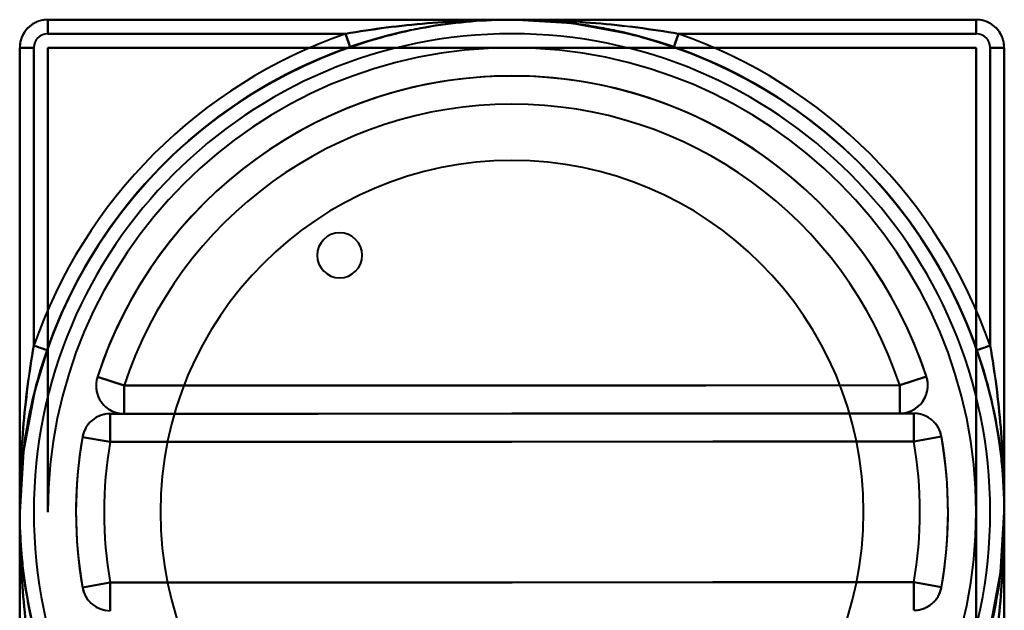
# Model space of a CAD drawing. Header units: millimetres. Extents: x -1352 to 2139, y -120 to 1010.
# Tile 60 of 77: x 332 to 402, y 823 to 865. Entities that reach past the tile are written whole.
import ezdxf

# ---------------------------------------------------------------- set-up
doc = ezdxf.new("R2010")
doc.units = ezdxf.units.MM
doc.layers.add('G-IMPT', color=8, linetype='Continuous', lineweight=40)

# ---------------------------------------------------------------- blocks, each defined once
blk = doc.blocks.new('NEXA 700 CALQUES_dwg-751640-Avant')
at = {"layer": 'G-IMPT'}
for p, q in [((366.53, 864.643), (333.53, 864.643)), ((333.53, 863.643), (333.53, 864.643)), ((333.53, 864.643), (333.53, 863.643)), ((399.53, 864.643), (366.53, 864.643)), ((399.53, 863.643), (399.53, 864.643)), ((399.53, 864.643), (399.53, 863.643)), ((355.027, 862.699), (354.698, 863.643)), ((378.363, 863.643), (378.034, 862.699)), ((331.53, 862.643), (331.53, 829.643)), ((332.53, 862.643), (331.53, 862.643)), ((331.53, 862.643), (332.53, 862.643)), ((400.53, 862.643), (401.53, 862.643)), ((401.53, 862.643), (400.53, 862.643)), ((401.53, 829.643), (401.53, 862.643)), ((332.53, 841.476), (333.475, 841.147)), ((399.586, 841.147), (400.53, 841.476)), ((337.056, 839.249), (338.958, 838.629)), ((338.958, 838.629), (337.056, 839.249)), ((338.959, 836.629), (338.958, 838.629)), ((338.958, 838.629), (338.959, 836.629)), ((395.995, 839.28), (394.094, 838.658)), ((394.094, 838.658), (395.995, 839.28)), ((394.094, 838.658), (394.095, 836.658)), ((394.095, 836.658), (394.094, 838.658)), ((395.092, 836.658), (337.961, 836.628)), ((337.962, 834.628), (337.961, 836.628)), ((337.961, 836.628), (337.962, 834.628)), ((338.959, 836.629), (394.095, 836.658)), ((395.093, 834.658), (395.092, 836.658)), ((395.092, 836.658), (395.093, 834.658)), ((337.962, 834.628), (335.992, 834.972)), ((335.992, 834.972), (337.962, 834.628)), ((395.093, 834.658), (397.063, 835.004)), ((397.063, 835.004), (395.093, 834.658)), ((331.53, 829.643), (331.53, 796.643)), ((401.53, 796.643), (401.53, 829.643)), ((335.997, 824.283), (337.967, 824.628)), ((337.967, 824.628), (335.997, 824.283)), ((337.967, 824.628), (337.968, 822.628)), ((337.968, 822.628), (337.967, 824.628)), ((395.099, 824.658), (395.1, 822.658)), ((395.099, 824.658), (397.069, 824.315)), ((395.1, 822.658), (395.099, 824.658)), ((397.069, 824.315), (395.099, 824.658))]:
    blk.add_line(p, q, dxfattribs=at)
at = {"layer": 'G-IMPT', "flags": 128}
for points in [[(333.53, 864.643), (333.45, 864.642), (333.371, 864.637), (333.291, 864.629), (333.212, 864.618), (333.133, 864.604), (333.055, 864.586), (332.978, 864.566), (332.901, 864.542), (332.826, 864.515), (332.752, 864.486), (332.678, 864.453), (332.607, 864.417), (332.537, 864.379), (332.468, 864.338), (332.401, 864.294), (332.336, 864.248), (332.273, 864.199), (332.212, 864.147), (332.153, 864.093), (332.096, 864.037), (332.041, 863.978), (331.989, 863.918), (331.939, 863.855), (331.892, 863.79), (331.847, 863.724), (331.806, 863.656), (331.766, 863.586), (331.73, 863.515), (331.697, 863.442), (331.666, 863.368), (331.639, 863.293), (331.614, 863.217), (331.593, 863.14), (331.575, 863.062), (331.559, 862.983), (331.547, 862.904), (331.539, 862.825), (331.533, 862.745), (331.53, 862.665), (331.53, 862.643)], [(366.53, 864.643), (365.131, 864.615), (363.733, 864.532), (362.34, 864.392), (360.954, 864.196), (359.577, 863.946), (358.211, 863.64), (356.858, 863.28), (355.521, 862.867), (354.201, 862.4), (352.901, 861.881), (351.622, 861.31), (350.368, 860.688), (349.14, 860.017), (347.939, 859.297), (346.768, 858.53), (345.629, 857.717), (344.523, 856.858), (343.452, 855.957), (342.418, 855.013), (341.423, 854.028), (340.468, 853.005), (339.555, 851.944), (338.684, 850.847), (337.859, 849.717), (337.079, 848.554), (336.346, 847.361), (335.662, 846.14), (335.027, 844.892), (334.442, 843.62), (333.909, 842.326), (333.428, 841.011), (333, 839.678), (332.625, 838.33), (332.305, 836.967), (332.04, 835.592), (331.829, 834.208), (331.675, 832.817), (331.576, 831.421), (331.532, 830.021), (331.545, 828.621), (331.614, 827.223), (331.739, 825.829), (331.919, 824.441), (332.155, 823.061), (332.446, 821.691)], [(333.53, 864.643), (350.03, 864.643), (366.53, 864.643), (383.03, 864.643), (399.53, 864.643)], [(366.53, 864.643), (358.28, 864.643), (350.03, 864.643), (341.78, 864.643), (333.53, 864.643)], [(333.53, 864.643), (350.03, 864.643), (366.53, 864.643), (383.03, 864.643), (399.53, 864.643)], [(399.53, 864.643), (383.03, 864.643), (366.53, 864.643), (350.03, 864.643), (333.53, 864.643)], [(399.53, 864.643), (383.03, 864.643), (366.53, 864.643), (350.03, 864.643), (333.53, 864.643)], [(333.53, 864.643), (341.78, 864.643), (350.03, 864.643), (358.28, 864.643), (366.53, 864.643)], [(399.53, 864.643), (383.03, 864.643), (366.53, 864.643), (350.03, 864.643), (333.53, 864.643)], [(333.53, 864.643), (350.03, 864.643), (366.53, 864.643), (383.03, 864.643), (399.53, 864.643)], [(400.756, 822.32), (401.021, 823.695), (401.231, 825.079), (401.386, 826.47), (401.485, 827.866), (401.528, 829.266), (401.515, 830.665), (401.447, 832.064), (401.322, 833.458), (401.142, 834.846), (400.906, 836.226), (400.615, 837.596), (400.27, 838.952), (399.871, 840.294), (399.418, 841.619), (398.913, 842.924), (398.356, 844.209), (397.748, 845.47), (397.09, 846.705), (396.383, 847.914), (395.629, 849.093), (394.828, 850.241), (393.981, 851.356), (393.091, 852.436), (392.158, 853.48), (391.185, 854.486), (390.172, 855.452), (389.121, 856.377), (388.033, 857.259), (386.912, 858.097), (385.758, 858.889), (384.573, 859.635), (383.359, 860.332), (382.118, 860.98), (380.853, 861.579), (379.564, 862.126), (378.255, 862.621), (376.927, 863.064), (375.582, 863.453), (374.223, 863.788), (372.851, 864.068), (371.47, 864.293), (370.08, 864.463), (368.685, 864.577), (367.286, 864.635), (366.53, 864.643)], [(378.034, 862.699), (375.171, 863.56), (370.824, 864.379), (366.53, 864.643)], [(399.53, 864.643), (391.28, 864.643), (383.03, 864.643), (374.78, 864.643), (366.53, 864.643)], [(366.53, 864.643), (374.78, 864.643), (383.03, 864.643), (391.28, 864.643), (399.53, 864.643)], [(401.53, 862.643), (401.529, 862.723), (401.524, 862.803), (401.516, 862.883), (401.505, 862.962), (401.491, 863.041), (401.473, 863.119), (401.452, 863.196), (401.429, 863.273), (401.402, 863.348), (401.373, 863.422), (401.34, 863.495), (401.304, 863.567), (401.266, 863.637), (401.225, 863.706), (401.181, 863.773), (401.135, 863.838), (401.086, 863.901), (401.034, 863.962), (400.98, 864.021), (400.924, 864.078), (400.865, 864.133), (400.805, 864.185), (400.742, 864.235), (400.677, 864.282), (400.611, 864.326), (400.543, 864.368), (400.473, 864.407), (400.402, 864.444), (400.329, 864.477), (400.255, 864.508), (400.18, 864.535), (400.104, 864.559), (400.027, 864.581), (399.949, 864.599), (399.87, 864.614), (399.791, 864.626), (399.712, 864.635), (399.632, 864.641), (399.552, 864.643), (399.53, 864.643)], [(354.698, 863.643), (349.406, 863.643), (344.114, 863.643), (338.822, 863.643), (333.53, 863.643)], [(333.53, 863.643), (338.822, 863.643), (344.114, 863.643), (349.406, 863.643), (354.698, 863.643)], [(399.53, 863.643), (394.238, 863.643), (388.946, 863.643), (383.654, 863.643), (378.363, 863.643)], [(378.363, 863.643), (383.654, 863.643), (388.946, 863.643), (394.238, 863.643), (399.53, 863.643)], [(331.53, 796.643), (331.53, 813.143), (331.53, 829.643), (331.53, 846.143), (331.53, 862.643)], [(331.53, 862.643), (331.53, 854.393), (331.53, 846.143), (331.53, 837.893), (331.53, 829.643)], [(331.53, 796.643), (331.53, 813.143), (331.53, 829.643), (331.53, 846.143), (331.53, 862.643)], [(331.53, 862.643), (331.53, 846.143), (331.53, 829.643), (331.53, 813.143), (331.53, 796.643)], [(331.53, 862.643), (331.53, 846.143), (331.53, 829.643), (331.53, 813.143), (331.53, 796.643)], [(331.53, 829.643), (331.53, 837.893), (331.53, 846.143), (331.53, 854.393), (331.53, 862.643)], [(331.53, 862.643), (331.53, 846.143), (331.53, 829.643), (331.53, 813.143), (331.53, 796.643)], [(331.53, 796.643), (331.53, 813.143), (331.53, 829.643), (331.53, 846.143), (331.53, 862.643)], [(332.53, 862.643), (332.53, 857.351), (332.53, 852.06), (332.53, 846.768), (332.53, 841.476)], [(332.53, 841.476), (332.53, 846.768), (332.53, 852.06), (332.53, 857.351), (332.53, 862.643)], [(333.475, 841.147), (333.961, 842.46), (334.5, 843.752), (335.09, 845.021), (335.73, 846.266), (336.419, 847.485), (337.157, 848.675), (337.941, 849.834), (338.771, 850.961), (339.646, 852.054), (340.564, 853.111), (341.523, 854.131), (342.522, 855.111), (343.56, 856.051), (344.634, 856.948), (345.744, 857.802), (346.886, 858.611), (348.061, 859.373), (349.264, 860.088), (350.496, 860.754), (351.752, 861.371), (353.033, 861.936), (354.335, 862.45), (355.027, 862.699)], [(366.53, 862.643), (358.28, 862.643), (350.03, 862.643), (341.78, 862.643), (333.53, 862.643)], [(333.53, 862.643), (341.78, 862.643), (350.03, 862.643), (358.28, 862.643), (366.53, 862.643)], [(333.53, 862.643), (333.53, 854.393), (333.53, 846.143), (333.53, 837.893), (333.53, 829.643)], [(366.53, 862.643), (358.28, 862.643), (350.03, 862.643), (341.78, 862.643), (333.53, 862.643)], [(333.53, 829.643), (333.53, 837.893), (333.53, 846.143), (333.53, 854.393), (333.53, 862.643)], [(333.53, 862.643), (341.78, 862.643), (350.03, 862.643), (358.28, 862.643), (366.53, 862.643)], [(333.53, 862.643), (333.53, 854.393), (333.53, 846.143), (333.53, 837.893), (333.53, 829.643)], [(333.53, 829.643), (333.53, 837.893), (333.53, 846.143), (333.53, 854.393), (333.53, 862.643)], [(399.53, 862.643), (391.28, 862.643), (383.03, 862.643), (374.78, 862.643), (366.53, 862.643)], [(399.53, 862.643), (391.28, 862.643), (383.03, 862.643), (374.78, 862.643), (366.53, 862.643)], [(366.53, 862.643), (374.78, 862.643), (383.03, 862.643), (391.28, 862.643), (399.53, 862.643)], [(366.53, 862.643), (374.78, 862.643), (383.03, 862.643), (391.28, 862.643), (399.53, 862.643)], [(378.034, 862.699), (379.347, 862.213), (380.639, 861.674), (381.908, 861.084), (383.153, 860.444), (384.372, 859.755), (385.562, 859.017), (386.721, 858.233), (387.848, 857.402), (388.941, 856.528), (389.998, 855.61), (391.018, 854.651), (391.998, 853.651), (392.938, 852.614), (393.835, 851.539), (394.689, 850.43), (395.498, 849.287), (396.26, 848.113), (396.975, 846.91), (397.641, 845.678), (398.258, 844.421), (398.823, 843.141), (399.337, 841.839), (399.586, 841.147)], [(399.53, 829.643), (399.53, 837.893), (399.53, 846.143), (399.53, 854.393), (399.53, 862.643)], [(399.53, 862.643), (399.53, 854.393), (399.53, 846.143), (399.53, 837.893), (399.53, 829.643)], [(399.53, 829.643), (399.53, 837.893), (399.53, 846.143), (399.53, 854.393), (399.53, 862.643)], [(399.53, 862.643), (399.53, 854.393), (399.53, 846.143), (399.53, 837.893), (399.53, 829.643)], [(400.53, 841.476), (400.53, 846.768), (400.53, 852.06), (400.53, 857.351), (400.53, 862.643)], [(400.53, 862.643), (400.53, 857.351), (400.53, 852.06), (400.53, 846.768), (400.53, 841.476)], [(401.53, 862.643), (401.53, 846.143), (401.53, 829.643), (401.53, 813.143), (401.53, 796.643)], [(401.53, 829.643), (401.53, 837.893), (401.53, 846.143), (401.53, 854.393), (401.53, 862.643)], [(401.53, 862.643), (401.53, 846.143), (401.53, 829.643), (401.53, 813.143), (401.53, 796.643)], [(401.53, 796.643), (401.53, 813.143), (401.53, 829.643), (401.53, 846.143), (401.53, 862.643)], [(401.53, 796.643), (401.53, 813.143), (401.53, 829.643), (401.53, 846.143), (401.53, 862.643)], [(401.53, 862.643), (401.53, 854.393), (401.53, 846.143), (401.53, 837.893), (401.53, 829.643)], [(401.53, 796.643), (401.53, 813.143), (401.53, 829.643), (401.53, 846.143), (401.53, 862.643)], [(401.53, 862.643), (401.53, 846.143), (401.53, 829.643), (401.53, 813.143), (401.53, 796.643)], [(395.995, 839.28), (395.586, 840.45), (395.13, 841.603), (394.629, 842.738), (394.083, 843.851), (393.493, 844.941), (392.86, 846.007), (392.184, 847.047), (391.468, 848.059), (390.711, 849.041), (389.916, 849.993), (389.084, 850.912), (388.215, 851.797), (387.312, 852.646), (386.376, 853.459), (385.407, 854.233), (384.409, 854.969), (383.382, 855.663), (382.328, 856.316), (381.249, 856.927), (380.146, 857.493), (379.021, 858.016), (377.877, 858.492), (376.714, 858.923), (375.535, 859.307), (374.341, 859.643), (373.135, 859.932), (371.919, 860.172), (370.694, 860.363), (369.462, 860.505), (368.226, 860.597), (366.987, 860.64), (365.747, 860.634), (364.508, 860.577), (363.273, 860.472), (362.042, 860.317), (360.819, 860.113), (359.605, 859.86), (358.403, 859.559), (357.213, 859.21), (356.038, 858.814), (354.88, 858.371), (353.74, 857.882), (352.621, 857.348), (351.525, 856.77), (350.452, 856.148), (349.405, 855.484), (348.385, 854.778), (347.395, 854.032), (346.435, 853.248), (345.507, 852.425), (344.613, 851.566), (343.753, 850.672), (342.931, 849.745), (342.146, 848.785), (341.4, 847.794), (340.694, 846.775), (340.03, 845.728), (339.408, 844.655), (338.829, 843.559), (338.295, 842.44), (337.806, 841.3), (337.362, 840.142), (337.056, 839.249)], [(333.475, 841.147), (332.614, 838.284), (331.795, 833.937), (331.53, 829.643)], [(337.056, 839.249), (337.033, 839.172), (337.013, 839.095), (336.995, 839.017), (336.982, 838.938), (336.971, 838.858), (336.963, 838.779), (336.959, 838.699), (336.958, 838.619), (336.96, 838.539), (336.965, 838.459), (336.973, 838.38), (336.985, 838.3), (336.999, 838.222), (337.017, 838.144), (337.038, 838.067), (337.062, 837.99), (337.089, 837.915), (337.119, 837.841), (337.152, 837.768), (337.188, 837.697), (337.227, 837.627), (337.268, 837.558), (337.313, 837.491), (337.359, 837.427), (337.409, 837.364), (337.461, 837.303), (337.515, 837.244), (337.571, 837.187), (337.63, 837.133), (337.691, 837.081), (337.754, 837.032), (337.819, 836.985), (337.885, 836.941), (337.954, 836.899), (338.024, 836.86), (338.095, 836.824), (338.168, 836.791), (338.242, 836.761), (338.317, 836.734), (338.394, 836.71), (338.471, 836.689), (338.549, 836.671), (338.627, 836.656), (338.707, 836.645), (338.786, 836.636), (338.866, 836.631), (338.946, 836.629), (338.959, 836.629)], [(338.958, 838.629), (352.742, 838.636), (366.526, 838.643), (380.31, 838.651), (394.094, 838.658)], [(394.094, 838.658), (380.31, 838.651), (366.526, 838.643), (352.742, 838.636), (338.958, 838.629)], [(394.095, 836.658), (394.175, 836.66), (394.255, 836.664), (394.334, 836.672), (394.413, 836.684), (394.492, 836.698), (394.57, 836.716), (394.647, 836.736), (394.724, 836.76), (394.799, 836.787), (394.874, 836.816), (394.947, 836.849), (395.018, 836.884), (395.088, 836.923), (395.157, 836.964), (395.224, 837.008), (395.289, 837.054), (395.352, 837.103), (395.413, 837.155), (395.472, 837.209), (395.529, 837.265), (395.584, 837.324), (395.636, 837.384), (395.686, 837.447), (395.733, 837.512), (395.777, 837.578), (395.819, 837.646), (395.858, 837.716), (395.894, 837.788), (395.928, 837.86), (395.958, 837.934), (395.986, 838.009), (396.01, 838.086), (396.031, 838.163), (396.05, 838.241), (396.065, 838.319), (396.077, 838.398), (396.086, 838.478), (396.091, 838.557), (396.094, 838.637), (396.093, 838.717), (396.089, 838.797), (396.082, 838.877), (396.071, 838.956), (396.058, 839.035), (396.041, 839.113), (396.021, 839.191), (395.999, 839.268), (395.995, 839.28)], [(337.961, 836.628), (337.881, 836.627), (337.801, 836.622), (337.722, 836.614), (337.642, 836.603), (337.564, 836.588), (337.486, 836.571), (337.408, 836.55), (337.332, 836.527), (337.257, 836.5), (337.182, 836.47), (337.109, 836.437), (337.038, 836.402), (336.967, 836.364), (336.899, 836.322), (336.832, 836.278), (336.767, 836.232), (336.704, 836.183), (336.642, 836.131), (336.583, 836.077), (336.527, 836.021), (336.472, 835.963), (336.42, 835.902), (336.37, 835.839), (336.323, 835.775), (336.279, 835.708), (336.237, 835.64), (336.198, 835.57), (336.161, 835.499), (336.128, 835.426), (336.098, 835.352), (336.07, 835.277), (336.046, 835.201), (336.024, 835.124), (336.006, 835.046), (335.992, 834.972)], [(395.092, 836.658), (380.81, 836.651), (366.527, 836.643), (352.244, 836.636), (337.961, 836.628)], [(337.961, 836.628), (352.244, 836.636), (366.527, 836.643), (380.81, 836.651), (395.092, 836.658)], [(338.959, 836.629), (338.709, 836.629), (338.46, 836.629), (338.21, 836.629), (337.961, 836.628)], [(337.961, 836.628), (338.21, 836.629), (338.46, 836.629), (338.709, 836.629), (338.959, 836.629)], [(338.959, 836.629), (352.743, 836.636), (366.527, 836.643), (380.311, 836.651), (394.095, 836.658)], [(394.095, 836.658), (380.311, 836.651), (366.527, 836.643), (352.743, 836.636), (338.959, 836.629)], [(395.092, 836.658), (394.843, 836.658), (394.594, 836.658), (394.344, 836.658), (394.095, 836.658)], [(394.095, 836.658), (394.344, 836.658), (394.594, 836.658), (394.843, 836.658), (395.092, 836.658)], [(397.063, 835.004), (397.048, 835.083), (397.029, 835.161), (397.008, 835.238), (396.983, 835.314), (396.955, 835.389), (396.925, 835.463), (396.891, 835.535), (396.855, 835.606), (396.815, 835.676), (396.773, 835.744), (396.728, 835.81), (396.681, 835.875), (396.631, 835.937), (396.579, 835.998), (396.524, 836.056), (396.467, 836.112), (396.408, 836.166), (396.346, 836.217), (396.283, 836.266), (396.218, 836.313), (396.151, 836.356), (396.082, 836.397), (396.012, 836.435), (395.94, 836.471), (395.867, 836.503), (395.792, 836.532), (395.717, 836.559), (395.64, 836.582), (395.563, 836.603), (395.485, 836.62), (395.406, 836.634), (395.327, 836.645), (395.247, 836.653), (395.167, 836.657), (395.092, 836.658)], [(335.992, 834.972), (335.803, 833.747), (335.664, 832.515), (335.574, 831.278), (335.533, 830.039), (335.542, 828.799), (335.6, 827.56), (335.708, 826.325), (335.866, 825.095), (335.997, 824.283)], [(395.093, 834.658), (380.811, 834.651), (366.528, 834.643), (352.245, 834.636), (337.962, 834.628)], [(337.962, 834.628), (352.245, 834.636), (366.528, 834.643), (380.811, 834.651), (395.093, 834.658)], [(397.069, 824.315), (397.258, 825.54), (397.397, 826.772), (397.487, 828.009), (397.528, 829.248), (397.519, 830.488), (397.46, 831.727), (397.352, 832.962), (397.195, 834.192), (397.063, 835.004)], [(331.53, 829.643), (331.53, 821.393), (331.53, 813.143), (331.53, 804.893), (331.53, 796.643)], [(331.53, 796.643), (331.53, 804.893), (331.53, 813.143), (331.53, 821.393), (331.53, 829.643)], [(399.53, 796.643), (399.53, 804.893), (399.53, 813.143), (399.53, 821.393), (399.53, 829.643)], [(399.53, 829.643), (399.53, 821.393), (399.53, 813.143), (399.53, 804.893), (399.53, 796.643)], [(399.53, 796.643), (399.53, 804.893), (399.53, 813.143), (399.53, 821.393), (399.53, 829.643)], [(399.53, 829.643), (399.53, 821.393), (399.53, 813.143), (399.53, 804.893), (399.53, 796.643)], [(399.586, 818.14), (400.447, 821.003), (401.266, 825.35), (401.53, 829.643)], [(401.53, 796.643), (401.53, 804.893), (401.53, 813.143), (401.53, 821.393), (401.53, 829.643)], [(401.53, 829.643), (401.53, 821.393), (401.53, 813.143), (401.53, 804.893), (401.53, 796.643)], [(337.967, 824.628), (352.25, 824.636), (366.533, 824.643), (380.816, 824.651), (395.099, 824.658)], [(395.099, 824.658), (380.816, 824.651), (366.533, 824.643), (352.25, 824.636), (337.967, 824.628)], [(335.997, 824.283), (336.013, 824.204), (336.031, 824.126), (336.053, 824.049), (336.078, 823.973), (336.105, 823.898), (336.136, 823.824), (336.17, 823.752), (336.206, 823.68), (336.246, 823.611), (336.288, 823.543), (336.332, 823.476), (336.38, 823.412), (336.43, 823.349), (336.482, 823.289), (336.537, 823.231), (336.594, 823.175), (336.653, 823.121), (336.714, 823.069), (336.778, 823.021), (336.843, 822.974), (336.91, 822.931), (336.979, 822.89), (337.049, 822.852), (337.121, 822.816), (337.194, 822.784), (337.268, 822.755), (337.344, 822.728), (337.42, 822.705), (337.498, 822.684), (337.576, 822.667), (337.655, 822.653)], [(395.1, 822.658), (395.18, 822.66), (395.26, 822.665), (395.339, 822.673), (395.418, 822.684), (395.497, 822.699), (395.575, 822.716), (395.652, 822.737), (395.729, 822.76), (395.804, 822.787), (395.879, 822.817), (395.952, 822.849), (396.023, 822.885), (396.093, 822.923), (396.162, 822.965), (396.229, 823.008), (396.294, 823.055), (396.357, 823.104), (396.418, 823.156), (396.477, 823.21), (396.534, 823.266), (396.589, 823.324), (396.641, 823.385), (396.691, 823.448), (396.738, 823.512), (396.782, 823.579), (396.824, 823.647), (396.863, 823.717), (396.899, 823.788), (396.933, 823.861), (396.963, 823.935), (396.991, 824.01), (397.015, 824.086), (397.036, 824.163), (397.055, 824.241), (397.069, 824.315)]]:
    blk.add_lwpolyline(points, dxfattribs=at)
at = {"layer": 'G-IMPT'}
for centre, radius, start, end in [((366.53, 829.643), 35, 90, 270), ((366.53, 829.643), 35, 90, 270), ((333.53, 862.643), 2, 90, 180), ((333.53, 862.643), 2, 90, 180), ((333.53, 862.643), 2, 90, 180), ((333.53, 862.643), 2, 90, 180), ((333.53, 862.643), 2, 90, 180), ((333.53, 862.643), 2, 90, 180), ((333.53, 862.643), 2, 90, 180), ((333.53, 862.643), 2, 90, 180), ((366.53, 829.643), 35, 270, 90), ((366.53, 829.643), 35, 270, 90), ((399.53, 862.643), 2, 360, 90), ((399.53, 862.643), 2, 360, 90), ((399.53, 862.643), 2, 0, 90), ((399.53, 862.643), 2, 0, 90), ((399.53, 862.643), 2, 0, 90), ((399.53, 862.643), 2, 0, 90), ((399.53, 862.643), 2, 0, 90), ((399.53, 862.643), 2, 0, 90), ((366.53, 829.643), 34, 90, 270), ((366.53, 829.643), 34, 90, 270), ((366.53, 829.643), 36, 109.18814, 160.81186), ((366.53, 829.643), 36, 109.18814, 160.81186), ((333.53, 862.643), 1, 90, 180), ((333.53, 862.643), 1, 90, 180), ((366.53, 829.643), 34, 270, 90), ((366.53, 829.643), 34, 270, 90), ((366.53, 829.643), 36, 19.18814, 70.81186), ((366.53, 829.643), 36, 19.18814, 70.81186), ((399.53, 862.643), 1, 0, 90), ((399.53, 862.643), 1, 0, 90), ((366.53, 829.643), 35, 109.18814, 160.81186), ((366.53, 829.643), 35, 109.18814, 160.81186), ((366.53, 829.643), 33, 90, 180), ((366.53, 829.643), 33, 90, 180), ((366.53, 829.643), 33, 90, 180), ((366.53, 829.643), 33, 90, 180), ((366.53, 829.643), 33, 360, 90), ((366.53, 829.643), 33, 360, 90), ((366.53, 829.643), 33, 360, 90), ((366.53, 829.643), 33, 360, 90), ((366.53, 829.643), 35, 19.18814, 70.81186), ((366.53, 829.643), 35, 19.18814, 70.81186), ((366.53, 829.643), 31, 18.11018, 161.95015), ((366.53, 829.643), 31, 18.11018, 161.95015), ((366.53, 829.643), 31, 18.11018, 161.95015), ((366.53, 829.643), 31, 18.11018, 161.95015), ((366.53, 829.643), 29, 18.11018, 161.95015), ((366.53, 829.643), 29, 18.11018, 161.95015), ((366.53, 829.643), 25, 360, 180), ((366.53, 829.643), 25, 360, 180), ((366.53, 829.643), 25, 0, 180), ((366.53, 829.643), 25, 0, 180), ((354.28, 847.893), 1.6, 90, 270), ((354.28, 847.893), 1.6, 90, 270), ((354.28, 847.893), 1.6, 90, 270), ((354.28, 847.893), 1.6, 0, 180), ((354.28, 847.893), 1.6, 0, 180), ((354.28, 847.893), 1.6, 90, 270), ((354.28, 847.893), 1.6, 90, 270), ((354.28, 847.893), 1.6, 90, 270), ((354.28, 847.893), 1.6, 270, 90), ((354.28, 847.893), 1.6, 0, 90), ((354.28, 847.893), 1.6, 270, 90), ((354.28, 847.893), 1.6, 270, 90), ((354.28, 847.893), 1.6, 0, 90), ((354.28, 847.893), 1.6, 270, 90), ((354.28, 847.893), 1.6, 180, 360), ((354.28, 847.893), 1.6, 180, 360), ((354.28, 847.893), 1.6, 270, 0), ((354.28, 847.893), 1.6, 270, 0), ((338.958, 838.629), 2, 161.95015, 270.03016), ((338.958, 838.629), 2, 161.95015, 270.03016), ((338.958, 838.629), 2, 161.95015, 270.03016), ((338.958, 838.629), 2, 161.95015, 270.03016), ((394.094, 838.658), 2, 270.03016, 18.11018), ((394.094, 838.658), 2, 270.03016, 18.11018), ((394.094, 838.658), 2, 270.03016, 18.11018), ((394.094, 838.658), 2, 270.03016, 18.11018), ((337.962, 834.628), 2, 90.03016, 170.10197), ((337.962, 834.628), 2, 90.03016, 170.10197), ((337.962, 834.628), 2, 90.03016, 170.10197), ((337.962, 834.628), 2, 90.03016, 170.10197), ((395.093, 834.658), 2, 9.95835, 90.03016), ((395.093, 834.658), 2, 9.95835, 90.03016), ((395.093, 834.658), 2, 9.95835, 90.03016), ((395.093, 834.658), 2, 9.95835, 90.03016), ((366.53, 829.643), 31, 170.10197, 189.95835), ((366.53, 829.643), 31, 170.10197, 189.95835), ((366.53, 829.643), 31, 170.10197, 189.95835), ((366.53, 829.643), 31, 170.10197, 189.95835), ((366.53, 829.643), 29, 170.10197, 189.95835), ((366.53, 829.643), 29, 170.10197, 189.95835), ((366.53, 829.643), 29, 350.10197, 9.95835), ((366.53, 829.643), 29, 350.10197, 9.95835), ((366.53, 829.643), 31, 350.10197, 9.95835), ((366.53, 829.643), 31, 350.10197, 9.95835), ((366.53, 829.643), 31, 350.10197, 9.95835), ((366.53, 829.643), 31, 350.10197, 9.95835), ((366.53, 829.643), 25, 180, 360), ((366.53, 829.643), 25, 180, 360), ((366.53, 829.643), 25, 180, 0), ((366.53, 829.643), 25, 180, 360), ((366.53, 829.643), 33, 270, 360), ((366.53, 829.643), 33, 270, 360), ((366.53, 829.643), 33, 270, 0), ((366.53, 829.643), 33, 270, 0), ((337.967, 824.628), 2, 189.95835, 270.03016), ((337.967, 824.628), 2, 189.95835, 270.03016), ((337.967, 824.628), 2, 189.95835, 270.03016), ((337.967, 824.628), 2, 189.95835, 270.03016), ((395.099, 824.658), 2, 270.03016, 350.10197), ((395.099, 824.658), 2, 270.03016, 350.10197), ((395.099, 824.658), 2, 270.03016, 350.10197), ((395.099, 824.658), 2, 270.03016, 350.10197)]:
    blk.add_arc(centre, radius, start, end, dxfattribs=at)
for points in [[(366.53, 864.643), (365.494, 864.643), (363.446, 864.598), (360.515, 864.411), (357.593, 864.102), (355.656, 863.81), (354.698, 863.643)], [(354.698, 863.643), (355.66, 863.804), (357.591, 864.104), (360.515, 864.41), (363.446, 864.598), (365.492, 864.643), (366.53, 864.643)], [(355.027, 862.699), (355.963, 863.025), (357.861, 863.596), (360.739, 864.202), (363.631, 864.564), (365.565, 864.643), (366.53, 864.643)], [(378.363, 863.643), (377.415, 863.808), (375.483, 864.1), (372.477, 864.418), (369.515, 864.602), (367.523, 864.643), (366.53, 864.643)], [(366.53, 864.643), (367.495, 864.643), (369.429, 864.564), (372.322, 864.202), (375.199, 863.596), (377.098, 863.025), (378.034, 862.699)], [(366.53, 864.643), (367.525, 864.643), (369.514, 864.602), (372.477, 864.417), (375.485, 864.103), (377.411, 863.803), (378.363, 863.643)], [(354.698, 863.643), (354.741, 863.52), (354.827, 863.273), (354.937, 862.958), (355.01, 862.748), (355.027, 862.699), (355.027, 862.699)], [(378.034, 862.699), (378.034, 862.699), (378.051, 862.748), (378.124, 862.958), (378.233, 863.273), (378.32, 863.52), (378.363, 863.643)], [(332.53, 841.476), (332.365, 840.528), (332.073, 838.596), (331.756, 835.591), (331.572, 832.628), (331.53, 830.636), (331.53, 829.643)], [(331.53, 829.643), (331.53, 830.638), (331.572, 832.627), (331.757, 835.59), (332.071, 838.598), (332.371, 840.524), (332.53, 841.476)], [(333.475, 841.147), (333.475, 841.147), (333.426, 841.164), (333.216, 841.237), (332.901, 841.347), (332.654, 841.433), (332.53, 841.476)], [(400.53, 841.476), (400.407, 841.433), (400.16, 841.347), (399.845, 841.237), (399.635, 841.164), (399.586, 841.147), (399.586, 841.147)], [(401.53, 829.643), (401.53, 830.68), (401.485, 832.728), (401.298, 835.659), (400.989, 838.581), (400.697, 840.518), (400.53, 841.476)], [(400.53, 841.476), (400.691, 840.514), (400.991, 838.583), (401.297, 835.659), (401.485, 832.727), (401.53, 830.682), (401.53, 829.643)], [(331.53, 829.643), (331.53, 830.608), (331.61, 832.543), (331.972, 835.435), (332.578, 838.312), (333.149, 840.211), (333.475, 841.147)], [(399.586, 841.147), (399.912, 840.211), (400.483, 838.312), (401.089, 835.435), (401.45, 832.543), (401.53, 830.608), (401.53, 829.643)], [(333.475, 818.14), (333.149, 819.076), (332.578, 820.975), (331.972, 823.852), (331.61, 826.744), (331.53, 828.679), (331.53, 829.643)], [(331.53, 829.643), (331.53, 828.607), (331.576, 826.559), (331.763, 823.628), (332.072, 820.706), (332.364, 818.769), (332.53, 817.811)], [(332.53, 817.811), (332.37, 818.773), (332.07, 820.704), (331.764, 823.628), (331.575, 826.56), (331.53, 828.605), (331.53, 829.643)], [(401.53, 829.643), (401.53, 828.679), (401.45, 826.744), (401.089, 823.852), (400.483, 820.975), (399.912, 819.076), (399.586, 818.14)], [(400.53, 817.811), (400.695, 818.759), (400.987, 820.69), (401.305, 823.696), (401.489, 826.659), (401.53, 828.651), (401.53, 829.643)], [(401.53, 829.643), (401.53, 828.649), (401.489, 826.66), (401.304, 823.697), (400.99, 820.689), (400.69, 818.763), (400.53, 817.811)]]:
    blk.add_open_spline(points, degree=3, dxfattribs=at)
for points in [[(366.53, 864.643), (365.566, 864.643), (364.115, 864.584), (362.426, 864.408), (361.463, 864.277), (360.741, 864.164), (360.02, 864.035), (359.061, 863.843), (357.387, 863.453), (355.965, 863.025), (355.027, 862.699)], [(378.034, 862.699), (377.096, 863.025), (375.674, 863.453), (374, 863.843), (373.041, 864.035), (372.319, 864.164), (371.598, 864.277), (370.634, 864.408), (368.946, 864.584), (367.495, 864.643), (366.53, 864.643)], [(333.475, 841.147), (333.148, 840.209), (332.721, 838.787), (332.331, 837.113), (332.139, 836.154), (332.01, 835.433), (331.897, 834.711), (331.766, 833.747), (331.59, 832.059), (331.53, 830.608), (331.53, 829.643)], [(401.53, 829.643), (401.53, 830.608), (401.47, 832.059), (401.295, 833.747), (401.164, 834.711), (401.051, 835.433), (400.922, 836.154), (400.73, 837.113), (400.34, 838.787), (399.912, 840.209), (399.586, 841.147)], [(331.53, 829.643), (331.53, 828.679), (331.59, 827.228), (331.766, 825.539), (331.897, 824.576), (332.01, 823.854), (332.139, 823.133), (332.331, 822.174), (332.721, 820.5), (333.148, 819.078), (333.475, 818.14)], [(399.586, 818.14), (399.912, 819.078), (400.34, 820.5), (400.73, 822.174), (400.922, 823.133), (401.051, 823.854), (401.164, 824.576), (401.295, 825.539), (401.47, 827.228), (401.53, 828.679), (401.53, 829.643)]]:
    blk.add_open_spline(points, degree=3, knots=[0, 0, 0, 0, 0.25, 0.375, 0.4375, 0.5, 0.5625, 0.625, 0.75, 1, 1, 1, 1], dxfattribs=at)

msp = doc.modelspace()

# ---------------------------------------------------------------- block references
at = {"layer": 'G-IMPT'}
msp.add_blockref('NEXA 700 CALQUES_dwg-751640-Avant', (0, 0), dxfattribs=at)

doc.saveas('drawing.dxf')
